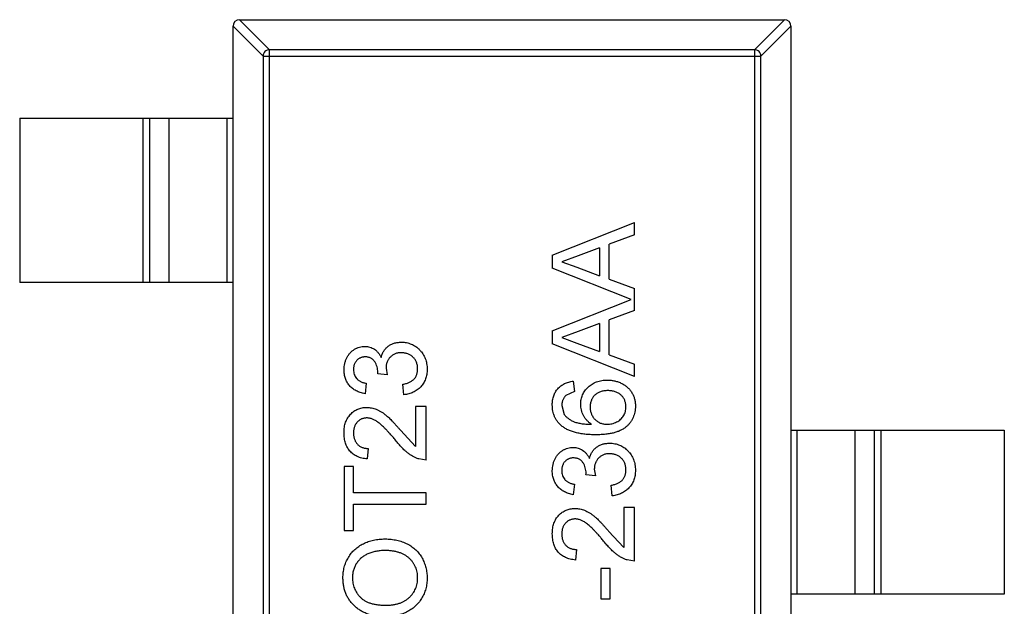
# Model space of a CAD drawing. Header units: inches. Extents: x -39 to 331, y -154 to 45.
# Tile 53 of 120: x 36.17 to 39.17, y -39 to -37.21. Entities that reach past the tile are written whole.
import ezdxf

# ---------------------------------------------------------------- set-up
doc = ezdxf.new("R2010")
doc.units = ezdxf.units.IN
doc.header["$LTSCALE"] = 1.21
doc.header["$MEASUREMENT"] = 0
doc.layers.get('0').update_dxf_attribs({"linetype": 'CONTINUOUS'})

msp = doc.modelspace()

# ---------------------------------------------------------------- linework, layer by layer
at = {"color": 6, "linetype": 'Continuous'}
for p, q in [((36.8394, -37.2121), (36.9308, -37.3035)), ((36.8397, -37.2121), (38.4997, -37.2121)), ((38.4086, -37.3035), (38.5, -37.2121)), ((36.9111, -37.3232), (36.8197, -37.2318)), ((36.8197, -40.1921), (36.8197, -37.2321)), ((38.5197, -37.2318), (38.4283, -37.3232)), ((38.5197, -37.2321), (38.5197, -40.1921)), ((36.9308, -40.1207), (36.9308, -37.3035)), ((38.4086, -37.3035), (36.9308, -37.3035)), ((38.4086, -37.3035), (38.4086, -40.1207)), ((36.9111, -37.3232), (36.9111, -40.101)), ((36.9111, -37.3232), (38.4283, -37.3232)), ((38.4283, -40.101), (38.4283, -37.3232)), ((36.1697, -37.5121), (36.1697, -38.0121)), ((36.1697, -37.5121), (36.8197, -37.5121)), ((36.5459, -38.0121), (36.5459, -37.5121)), ((36.5657, -37.5121), (36.5657, -38.0121)), ((36.6237, -37.5121), (36.6237, -38.0121)), ((36.8019, -38.0121), (36.8019, -37.5121)), ((37.7925, -37.9294), (38.0425, -37.8301)), ((38.0425, -37.8675), (38.0425, -37.8301)), ((38.0425, -37.8675), (37.9656, -37.8959)), ((37.9367, -37.9066), (37.871, -37.9309)), ((37.9367, -37.9066), (37.9367, -37.9919)), ((37.9656, -38.0025), (37.9656, -37.8959)), ((37.7925, -37.9294), (37.7925, -37.9691)), ((37.871, -37.9309), (37.8214, -37.9492)), ((37.8214, -37.9492), (37.8675, -37.9663)), ((38.0331, -38.0646), (37.7925, -37.9691)), ((37.8675, -37.9663), (37.9367, -37.9919)), ((37.9656, -38.0025), (38.0425, -38.031)), ((36.8197, -38.0121), (36.1697, -38.0121)), ((38.0425, -38.0983), (38.0425, -38.031)), ((37.7925, -38.1601), (38.0331, -38.0646)), ((38.0425, -38.0983), (37.9656, -38.1267)), ((37.9656, -38.2333), (37.9656, -38.1267)), ((37.9367, -38.1373), (37.871, -38.1616)), ((37.9367, -38.1373), (37.9367, -38.2227)), ((37.7925, -38.1601), (37.7925, -38.1999)), ((37.871, -38.1616), (37.8214, -38.18)), ((37.8214, -38.18), (37.8675, -38.1971)), ((38.0425, -38.2991), (37.7925, -38.1999)), ((37.8675, -38.1971), (37.9367, -38.2227)), ((37.9656, -38.2333), (38.0425, -38.2617)), ((37.2859, -38.2734), (37.2893, -38.2941)), ((38.0425, -38.2991), (38.0425, -38.2617)), ((37.2605, -38.2908), (37.2608, -38.2862)), ((37.2893, -38.2941), (37.2605, -38.2908)), ((37.2252, -38.3194), (37.222, -38.3515)), ((37.3406, -38.3547), (37.3374, -38.3226)), ((37.8566, -38.313), (37.8598, -38.3451)), ((37.8598, -38.3451), (37.8342, -38.3566)), ((37.3758, -38.3899), (37.3758, -38.5122)), ((37.4079, -38.3899), (37.3758, -38.3899)), ((37.4079, -38.5534), (37.4079, -38.3899)), ((37.8214, -38.3873), (37.8288, -38.4146)), ((37.3295, -38.4625), (37.3758, -38.5122)), ((38.5197, -38.4621), (39.1697, -38.4621)), ((38.5375, -38.4621), (38.5375, -38.9621)), ((38.7158, -38.9621), (38.7158, -38.4621)), ((38.7738, -38.9621), (38.7738, -38.4621)), ((38.7936, -38.4621), (38.7936, -38.9621)), ((39.1697, -38.4621), (39.1697, -38.9621)), ((37.2316, -38.5181), (37.2284, -38.5502)), ((37.1579, -38.5726), (37.1579, -38.7681)), ((37.1867, -38.5726), (37.1579, -38.5726)), ((37.1867, -38.6528), (37.1867, -38.5726)), ((37.4079, -38.5534), (37.3857, -38.55)), ((37.8951, -38.5985), (37.8954, -38.5939)), ((37.9239, -38.6018), (37.8951, -38.5985)), ((37.9205, -38.581), (37.9239, -38.6018)), ((37.8598, -38.6271), (37.8566, -38.6592)), ((37.9752, -38.6624), (37.972, -38.6303)), ((37.4079, -38.6528), (37.1867, -38.6528)), ((37.4079, -38.688), (37.4079, -38.6528)), ((37.1867, -38.7681), (37.1867, -38.688)), ((37.1867, -38.688), (37.4079, -38.688)), ((38.0105, -38.6976), (38.0105, -38.8199)), ((38.0425, -38.6976), (38.0105, -38.6976)), ((38.0425, -38.8611), (38.0425, -38.6976)), ((37.1579, -38.7681), (37.1867, -38.7681)), ((37.9641, -38.7702), (38.0105, -38.8199)), ((37.8662, -38.8258), (37.863, -38.8579)), ((38.0425, -38.8611), (38.0203, -38.8577)), ((37.94, -38.8835), (37.94, -38.9765)), ((37.9688, -38.8835), (37.94, -38.8835)), ((37.9688, -38.9765), (37.9688, -38.8835)), ((39.1697, -38.9621), (38.5197, -38.9621)), ((37.94, -38.9765), (37.9688, -38.9765))]:
    msp.add_line(p, q, dxfattribs=at)
for centre, start, end in [((36.8397, -37.2321), 90, 180), ((38.4997, -37.2321), 0, 90)]:
    msp.add_arc(centre, 0.02, start, end, dxfattribs=at)
for points, knots in [([(36.9308, -37.3035), (36.9283, -37.3036), (36.9232, -37.3047), (36.9168, -37.3091), (36.9124, -37.3156), (36.9112, -37.3207), (36.9111, -37.3232)], [0, 0, 0, 0, 0.249032, 0.5, 0.750968, 1, 1, 1, 1]), ([(38.4283, -37.3232), (38.4282, -37.3207), (38.4271, -37.3156), (38.4227, -37.3091), (38.4162, -37.3047), (38.4111, -37.3036), (38.4086, -37.3035)], [0, 0, 0, 0, 0.249032, 0.5, 0.750968, 1, 1, 1, 1]), ([(37.1579, -38.2784), (37.158, -38.2751), (37.1582, -38.2687), (37.1599, -38.2593), (37.1626, -38.2503), (37.1663, -38.2417), (37.1709, -38.2338), (37.1764, -38.2268), (37.1827, -38.2208), (37.1898, -38.216), (37.1973, -38.2121), (37.2051, -38.2093), (37.2132, -38.2076), (37.2187, -38.2074), (37.2215, -38.2072)], [0, 0, 0, 0, 0.092054, 0.181008, 0.26913, 0.357137, 0.443549, 0.526433, 0.607453, 0.688385, 0.767854, 0.845531, 0.922529, 1, 1, 1, 1]), ([(37.2215, -38.2072), (37.224, -38.2074), (37.2292, -38.2076), (37.2367, -38.2092), (37.2438, -38.212), (37.2505, -38.2157), (37.2567, -38.2206), (37.2622, -38.2265), (37.2672, -38.2335), (37.2697, -38.2387), (37.271, -38.2414)], [0, 0, 0, 0, 0.121951, 0.240787, 0.35855, 0.479066, 0.601519, 0.727551, 0.859932, 1, 1, 1, 1]), ([(37.271, -38.2414), (37.2715, -38.2396), (37.2724, -38.236), (37.2742, -38.231), (37.2764, -38.2262), (37.2788, -38.2217), (37.2817, -38.2176), (37.2848, -38.2137), (37.2884, -38.2101), (37.2923, -38.2069), (37.2964, -38.2039), (37.3009, -38.2014), (37.3055, -38.1993), (37.3105, -38.1974), (37.3157, -38.1961), (37.3211, -38.1952), (37.3268, -38.1945), (37.3307, -38.1945), (37.3327, -38.1944)], [0, 0, 0, 0, 0.065828, 0.128938, 0.190858, 0.251186, 0.310974, 0.37005, 0.429672, 0.489507, 0.549975, 0.610075, 0.670915, 0.732909, 0.796711, 0.861825, 0.929892, 1, 1, 1, 1]), ([(37.3327, -38.1944), (37.3354, -38.1945), (37.3407, -38.1946), (37.3484, -38.1957), (37.3559, -38.1976), (37.363, -38.2002), (37.3699, -38.2034), (37.3764, -38.2075), (37.3826, -38.2123), (37.3884, -38.2177), (37.3938, -38.2237), (37.3984, -38.2302), (37.4023, -38.237), (37.4055, -38.2442), (37.408, -38.2518), (37.4099, -38.2598), (37.4109, -38.2682), (37.411, -38.274), (37.4111, -38.2769)], [0, 0, 0, 0, 0.063503, 0.124805, 0.18492, 0.244376, 0.303775, 0.364133, 0.425376, 0.488388, 0.551743, 0.61386, 0.67564, 0.737737, 0.800417, 0.864658, 0.930985, 1, 1, 1, 1]), ([(37.2225, -38.2393), (37.2212, -38.2393), (37.2187, -38.2394), (37.2151, -38.2399), (37.2117, -38.2407), (37.2084, -38.2419), (37.2052, -38.2434), (37.2023, -38.2453), (37.1994, -38.2474), (37.1969, -38.2499), (37.1945, -38.2527), (37.1924, -38.2556), (37.1906, -38.2588), (37.1893, -38.2621), (37.1881, -38.2657), (37.1873, -38.2694), (37.1868, -38.2733), (37.1868, -38.276), (37.1867, -38.2774)], [0, 0, 0, 0, 0.065093, 0.127304, 0.188122, 0.247131, 0.306077, 0.365678, 0.426103, 0.487841, 0.550317, 0.611805, 0.672737, 0.734883, 0.79768, 0.862475, 0.929775, 1, 1, 1, 1]), ([(37.2608, -38.2862), (37.2607, -38.2832), (37.2605, -38.2774), (37.2586, -38.269), (37.2558, -38.261), (37.2523, -38.2549), (37.2491, -38.2503), (37.2462, -38.2474), (37.243, -38.2448), (37.2395, -38.2428), (37.2357, -38.2412), (37.2316, -38.2401), (37.2271, -38.2394), (37.2241, -38.2393), (37.2225, -38.2393)], [0, 0, 0, 0, 0.129789, 0.254605, 0.378435, 0.50292, 0.565018, 0.624848, 0.683448, 0.742765, 0.802757, 0.86522, 0.930779, 1, 1, 1, 1]), ([(37.3324, -38.2265), (37.3308, -38.2265), (37.3275, -38.2266), (37.3228, -38.2272), (37.3183, -38.2282), (37.314, -38.2297), (37.3099, -38.2316), (37.306, -38.2338), (37.3024, -38.2366), (37.299, -38.2397), (37.2959, -38.243), (37.2933, -38.2467), (37.291, -38.2506), (37.2891, -38.2547), (37.2877, -38.2591), (37.2866, -38.2636), (37.286, -38.2684), (37.2859, -38.2717), (37.2859, -38.2734)], [0, 0, 0, 0, 0.067051, 0.13118, 0.193722, 0.254499, 0.314763, 0.375117, 0.436023, 0.498297, 0.560571, 0.621619, 0.681973, 0.742853, 0.804272, 0.867473, 0.932273, 1, 1, 1, 1]), ([(37.3823, -38.2758), (37.3822, -38.2739), (37.3822, -38.2704), (37.3814, -38.2652), (37.3804, -38.2603), (37.3787, -38.2556), (37.3767, -38.2513), (37.3743, -38.2472), (37.3713, -38.2434), (37.368, -38.2399), (37.3643, -38.2368), (37.3604, -38.234), (37.3562, -38.2317), (37.3519, -38.2297), (37.3473, -38.2283), (37.3426, -38.2273), (37.3376, -38.2266), (37.3342, -38.2265), (37.3324, -38.2265)], [0, 0, 0, 0, 0.069461, 0.135658, 0.19962, 0.261651, 0.322053, 0.38234, 0.443223, 0.50493, 0.56682, 0.6276, 0.687476, 0.747351, 0.808174, 0.870133, 0.933721, 1, 1, 1, 1]), ([(37.222, -38.3515), (37.2195, -38.351), (37.2147, -38.35), (37.2076, -38.348), (37.2011, -38.3455), (37.1949, -38.3426), (37.1892, -38.3393), (37.1839, -38.3355), (37.179, -38.3313), (37.1746, -38.3267), (37.1706, -38.3217), (37.1672, -38.3164), (37.1644, -38.3108), (37.162, -38.3049), (37.1601, -38.2987), (37.1589, -38.2921), (37.158, -38.2853), (37.1579, -38.2807), (37.1579, -38.2784)], [0, 0, 0, 0, 0.071036, 0.139343, 0.204958, 0.268332, 0.330129, 0.390664, 0.450861, 0.510587, 0.570374, 0.629455, 0.687994, 0.747581, 0.807839, 0.870034, 0.93381, 1, 1, 1, 1]), ([(37.1867, -38.2774), (37.1869, -38.28), (37.1871, -38.2852), (37.1889, -38.2926), (37.1919, -38.2994), (37.1955, -38.3043), (37.1989, -38.3079), (37.2018, -38.3103), (37.2049, -38.3124), (37.2084, -38.3143), (37.2122, -38.316), (37.2162, -38.3175), (37.2206, -38.3186), (37.2237, -38.3191), (37.2252, -38.3194)], [0, 0, 0, 0, 0.127797, 0.246795, 0.362284, 0.477652, 0.536237, 0.59559, 0.656344, 0.719085, 0.784349, 0.852876, 0.924551, 1, 1, 1, 1]), ([(37.3374, -38.3226), (37.3393, -38.3222), (37.343, -38.3214), (37.3484, -38.3198), (37.3533, -38.3181), (37.3578, -38.316), (37.3619, -38.314), (37.3656, -38.3116), (37.3689, -38.309), (37.3718, -38.3063), (37.3743, -38.3033), (37.3764, -38.3001), (37.3782, -38.2966), (37.3797, -38.2929), (37.3808, -38.2889), (37.3817, -38.2848), (37.3822, -38.2803), (37.3822, -38.2773), (37.3823, -38.2758)], [0, 0, 0, 0, 0.082566, 0.15976, 0.233155, 0.301356, 0.365752, 0.426437, 0.484185, 0.539549, 0.593156, 0.647048, 0.701446, 0.757, 0.81384, 0.873058, 0.934963, 1, 1, 1, 1]), ([(37.4111, -38.2769), (37.4111, -38.2795), (37.411, -38.2847), (37.4099, -38.2923), (37.4085, -38.2995), (37.4063, -38.3064), (37.4036, -38.313), (37.4001, -38.3191), (37.3962, -38.325), (37.3916, -38.3305), (37.3865, -38.3355), (37.381, -38.34), (37.3751, -38.3438), (37.369, -38.3472), (37.3624, -38.35), (37.3554, -38.3521), (37.3481, -38.3538), (37.3431, -38.3544), (37.3406, -38.3547)], [0, 0, 0, 0, 0.067794, 0.133464, 0.196934, 0.258481, 0.319787, 0.380431, 0.44099, 0.502867, 0.564806, 0.625526, 0.685604, 0.746041, 0.807347, 0.869717, 0.93379, 1, 1, 1, 1]), ([(37.8791, -38.3837), (37.8791, -38.3812), (37.8793, -38.3762), (37.8803, -38.3689), (37.8822, -38.3619), (37.8846, -38.3552), (37.8879, -38.3488), (37.8917, -38.3426), (37.8964, -38.3368), (37.9016, -38.3313), (37.9075, -38.3263), (37.9137, -38.3218), (37.9205, -38.3181), (37.9276, -38.3151), (37.9352, -38.3127), (37.9431, -38.311), (37.9515, -38.31), (37.9573, -38.3099), (37.9602, -38.3098)], [0, 0, 0, 0, 0.061347, 0.121203, 0.179863, 0.238152, 0.296252, 0.35519, 0.415676, 0.478379, 0.541524, 0.603977, 0.666513, 0.729491, 0.79371, 0.859736, 0.928449, 1, 1, 1, 1]), ([(37.9602, -38.3098), (37.964, -38.3099), (37.9717, -38.3102), (37.9829, -38.3122), (37.9937, -38.3153), (38.0023, -38.3191), (38.0089, -38.3226), (38.0135, -38.3256), (38.0178, -38.3288), (38.0219, -38.3321), (38.0256, -38.3358), (38.029, -38.3397), (38.0322, -38.3439), (38.035, -38.3482), (38.0375, -38.3528), (38.0397, -38.3574), (38.0416, -38.3623), (38.0431, -38.3673), (38.0443, -38.3725), (38.0451, -38.3778), (38.0456, -38.3833), (38.0457, -38.387), (38.0457, -38.3888)], [0, 0, 0, 0, 0.088899, 0.17544, 0.261633, 0.34801, 0.390819, 0.432814, 0.473776, 0.514166, 0.554107, 0.594121, 0.63362, 0.673585, 0.71348, 0.75336, 0.792891, 0.833007, 0.873643, 0.914893, 0.95695, 1, 1, 1, 1]), ([(37.7925, -38.3852), (37.7926, -38.3827), (37.7926, -38.3779), (37.7935, -38.3709), (37.7948, -38.3642), (37.7966, -38.3579), (37.7991, -38.3519), (37.802, -38.3462), (37.8055, -38.3409), (37.8095, -38.3359), (37.8139, -38.3314), (37.8188, -38.3273), (37.8241, -38.3237), (37.8298, -38.3206), (37.8359, -38.3179), (37.8425, -38.3157), (37.8494, -38.3141), (37.8542, -38.3134), (37.8566, -38.313)], [0, 0, 0, 0, 0.068499, 0.134572, 0.198208, 0.259784, 0.319951, 0.379508, 0.438814, 0.498497, 0.558182, 0.617438, 0.677522, 0.737959, 0.80033, 0.86409, 0.930622, 1, 1, 1, 1]), ([(37.8342, -38.3566), (37.8332, -38.3577), (37.8311, -38.3597), (37.8285, -38.3631), (37.8263, -38.3667), (37.8245, -38.3705), (37.8231, -38.3744), (37.8221, -38.3785), (37.8215, -38.3829), (37.8214, -38.3858), (37.8214, -38.3873)], [0, 0, 0, 0, 0.128545, 0.252818, 0.375212, 0.497113, 0.618546, 0.742222, 0.869458, 1, 1, 1, 1]), ([(37.9612, -38.3419), (37.9592, -38.3419), (37.9553, -38.342), (37.9495, -38.3426), (37.9441, -38.3436), (37.9391, -38.3452), (37.9343, -38.3471), (37.9299, -38.3494), (37.9258, -38.3522), (37.9221, -38.3554), (37.9188, -38.359), (37.9158, -38.3628), (37.9134, -38.367), (37.9114, -38.3715), (37.9098, -38.3764), (37.9087, -38.3815), (37.908, -38.3869), (37.9079, -38.3906), (37.9079, -38.3925)], [0, 0, 0, 0, 0.072229, 0.141252, 0.207439, 0.270245, 0.331238, 0.391254, 0.450152, 0.509008, 0.567734, 0.625726, 0.683708, 0.742407, 0.803094, 0.865865, 0.931379, 1, 1, 1, 1]), ([(38.0169, -38.3913), (38.0168, -38.3895), (38.0167, -38.386), (38.016, -38.3809), (38.0149, -38.376), (38.0132, -38.3714), (38.0111, -38.3671), (38.0085, -38.363), (38.0055, -38.3591), (38.0019, -38.3556), (37.998, -38.3523), (37.9938, -38.3496), (37.9892, -38.3471), (37.9842, -38.3452), (37.9789, -38.3437), (37.9733, -38.3426), (37.9674, -38.342), (37.9633, -38.3419), (37.9612, -38.3419)], [0, 0, 0, 0, 0.063965, 0.124854, 0.184383, 0.242748, 0.2999, 0.357059, 0.415719, 0.475258, 0.535508, 0.596291, 0.657728, 0.721052, 0.786261, 0.853834, 0.925318, 1, 1, 1, 1]), ([(37.1579, -38.4701), (37.158, -38.4672), (37.158, -38.4615), (37.159, -38.4533), (37.1606, -38.4456), (37.1627, -38.4383), (37.1655, -38.4315), (37.169, -38.4251), (37.173, -38.4192), (37.1776, -38.4138), (37.1827, -38.409), (37.1881, -38.4047), (37.1939, -38.4012), (37.1999, -38.3982), (37.2062, -38.3959), (37.2129, -38.3943), (37.2198, -38.3933), (37.2245, -38.3932), (37.2269, -38.3931)], [0, 0, 0, 0, 0.074712, 0.145539, 0.213339, 0.278615, 0.342094, 0.40389, 0.465063, 0.526577, 0.587328, 0.64638, 0.704345, 0.761672, 0.819418, 0.878039, 0.937796, 1, 1, 1, 1]), ([(37.2269, -38.3931), (37.2294, -38.3932), (37.2343, -38.3934), (37.2417, -38.3944), (37.2491, -38.3963), (37.2564, -38.3987), (37.2638, -38.402), (37.2713, -38.4063), (37.279, -38.4115), (37.2855, -38.4165), (37.291, -38.4212), (37.2955, -38.4254), (37.3002, -38.4302), (37.3055, -38.4354), (37.311, -38.4414), (37.3169, -38.4479), (37.3231, -38.455), (37.3273, -38.4599), (37.3295, -38.4625)], [0, 0, 0, 0, 0.057945, 0.116018, 0.174826, 0.234683, 0.296827, 0.364061, 0.436192, 0.51426, 0.556976, 0.604856, 0.657675, 0.715751, 0.77884, 0.847501, 0.921228, 1, 1, 1, 1]), ([(37.8209, -38.4492), (37.8186, -38.4472), (37.8142, -38.4432), (37.8084, -38.4364), (37.8034, -38.4292), (37.7995, -38.4214), (37.7963, -38.413), (37.7941, -38.4042), (37.7928, -38.3949), (37.7926, -38.3885), (37.7925, -38.3852)], [0, 0, 0, 0, 0.125625, 0.247619, 0.368528, 0.488104, 0.609878, 0.735382, 0.864448, 1, 1, 1, 1]), ([(37.912, -38.4444), (37.9094, -38.4425), (37.9042, -38.4388), (37.8974, -38.4323), (37.8916, -38.4252), (37.887, -38.4175), (37.8835, -38.4093), (37.8809, -38.4009), (37.8793, -38.3924), (37.8791, -38.3866), (37.8791, -38.3837)], [0, 0, 0, 0, 0.13549, 0.265229, 0.390778, 0.51542, 0.638317, 0.759642, 0.878902, 1, 1, 1, 1]), ([(37.9079, -38.3925), (37.9079, -38.3943), (37.908, -38.3978), (37.9087, -38.4029), (37.9098, -38.4079), (37.9114, -38.4126), (37.9134, -38.4171), (37.9158, -38.4214), (37.9188, -38.4255), (37.9221, -38.4294), (37.9258, -38.4329), (37.9298, -38.436), (37.9341, -38.4386), (37.9386, -38.4408), (37.9435, -38.4424), (37.9486, -38.4436), (37.954, -38.4443), (37.9576, -38.4444), (37.9595, -38.4444)], [0, 0, 0, 0, 0.064812, 0.127718, 0.189086, 0.249562, 0.309738, 0.370215, 0.431085, 0.493911, 0.55657, 0.617553, 0.678119, 0.739063, 0.801665, 0.864956, 0.93089, 1, 1, 1, 1]), ([(38.0457, -38.3888), (38.0456, -38.392), (38.0455, -38.3982), (38.0441, -38.4073), (38.0419, -38.4159), (38.0389, -38.424), (38.035, -38.4318), (38.0301, -38.4391), (38.0244, -38.4459), (38.0178, -38.4523), (38.0101, -38.458), (38.0013, -38.463), (37.9914, -38.4672), (37.9804, -38.4706), (37.9683, -38.4732), (37.955, -38.4751), (37.9406, -38.4763), (37.9306, -38.4764), (37.9255, -38.4765)], [0, 0, 0, 0, 0.056157, 0.110133, 0.162537, 0.213912, 0.265146, 0.31651, 0.369179, 0.423123, 0.479276, 0.538691, 0.601978, 0.670125, 0.74365, 0.82281, 0.908261, 1, 1, 1, 1]), ([(37.9595, -38.4444), (37.962, -38.4443), (37.967, -38.4442), (37.9744, -38.4428), (37.9817, -38.4406), (37.9886, -38.4376), (37.9951, -38.4338), (38.0008, -38.4294), (38.0057, -38.4243), (38.0098, -38.4187), (38.013, -38.4125), (38.0153, -38.4058), (38.0166, -38.3987), (38.0168, -38.3938), (38.0169, -38.3913)], [0, 0, 0, 0, 0.086177, 0.171222, 0.257573, 0.34515, 0.431508, 0.513644, 0.593539, 0.672806, 0.752058, 0.831493, 0.913823, 1, 1, 1, 1]), ([(37.2272, -38.4252), (37.2258, -38.4252), (37.2231, -38.4253), (37.219, -38.4259), (37.2151, -38.4268), (37.2115, -38.4283), (37.2079, -38.43), (37.2046, -38.4323), (37.2014, -38.4348), (37.1984, -38.4378), (37.1956, -38.441), (37.1933, -38.4446), (37.1912, -38.4483), (37.1896, -38.4524), (37.1883, -38.4566), (37.1874, -38.4611), (37.1869, -38.4659), (37.1868, -38.4691), (37.1867, -38.4708)], [0, 0, 0, 0, 0.061762, 0.121174, 0.179421, 0.236843, 0.294322, 0.353191, 0.412721, 0.474522, 0.537057, 0.599591, 0.662367, 0.725246, 0.790316, 0.857724, 0.927232, 1, 1, 1, 1]), ([(37.3144, -38.4924), (37.3117, -38.4892), (37.3065, -38.483), (37.2987, -38.4742), (37.2916, -38.4663), (37.2848, -38.4592), (37.2785, -38.4529), (37.2728, -38.4474), (37.2675, -38.4427), (37.2626, -38.4388), (37.258, -38.4356), (37.2535, -38.4328), (37.249, -38.4305), (37.2446, -38.4286), (37.2402, -38.427), (37.2358, -38.426), (37.2315, -38.4253), (37.2286, -38.4252), (37.2272, -38.4252)], [0, 0, 0, 0, 0.11141, 0.214526, 0.309417, 0.396087, 0.474284, 0.544374, 0.60642, 0.660582, 0.709794, 0.756451, 0.800767, 0.843168, 0.884295, 0.923885, 0.962359, 1, 1, 1, 1]), ([(37.8288, -38.4146), (37.8305, -38.4167), (37.8341, -38.421), (37.8406, -38.4266), (37.8483, -38.4316), (37.8554, -38.4352), (37.8618, -38.4378), (37.8673, -38.4395), (37.8733, -38.441), (37.88, -38.4422), (37.8872, -38.4431), (37.8949, -38.4439), (37.9033, -38.4443), (37.909, -38.4444), (37.912, -38.4444)], [0, 0, 0, 0, 0.088609, 0.181893, 0.280787, 0.38702, 0.444107, 0.506454, 0.574396, 0.647656, 0.726426, 0.811458, 0.90278, 1, 1, 1, 1]), ([(37.9255, -38.4765), (37.9225, -38.4765), (37.9167, -38.4764), (37.9082, -38.476), (37.9, -38.4756), (37.8921, -38.4748), (37.8844, -38.4739), (37.8772, -38.4727), (37.8701, -38.4713), (37.8635, -38.4697), (37.8571, -38.4679), (37.851, -38.4659), (37.8452, -38.4637), (37.8397, -38.4612), (37.8345, -38.4586), (37.8297, -38.4557), (37.8251, -38.4526), (37.8223, -38.4504), (37.8209, -38.4492)], [0, 0, 0, 0, 0.080034, 0.157854, 0.232564, 0.304731, 0.374384, 0.441663, 0.506048, 0.568692, 0.628715, 0.687238, 0.743227, 0.797567, 0.850239, 0.901629, 0.951067, 1, 1, 1, 1]), ([(37.2284, -38.5502), (37.2256, -38.5499), (37.2202, -38.5492), (37.2123, -38.5476), (37.205, -38.5454), (37.1981, -38.5427), (37.1918, -38.5394), (37.1859, -38.5356), (37.1807, -38.5311), (37.1759, -38.5262), (37.1716, -38.5208), (37.1679, -38.5148), (37.1648, -38.5085), (37.1623, -38.5016), (37.1603, -38.4944), (37.1589, -38.4867), (37.1581, -38.4785), (37.158, -38.4729), (37.1579, -38.4701)], [0, 0, 0, 0, 0.070675, 0.137493, 0.201473, 0.262869, 0.32255, 0.380737, 0.43822, 0.495487, 0.553484, 0.611346, 0.670644, 0.731587, 0.794183, 0.859445, 0.928208, 1, 1, 1, 1]), ([(37.1867, -38.4708), (37.1868, -38.4725), (37.1869, -38.4759), (37.1874, -38.4809), (37.1883, -38.4856), (37.1896, -38.4901), (37.1913, -38.4942), (37.1934, -38.4981), (37.1958, -38.5018), (37.1986, -38.5052), (37.2017, -38.5082), (37.2051, -38.5109), (37.2089, -38.5131), (37.2129, -38.5149), (37.2171, -38.5163), (37.2217, -38.5174), (37.2266, -38.518), (37.2299, -38.5181), (37.2316, -38.5181)], [0, 0, 0, 0, 0.070696, 0.138358, 0.20337, 0.2657, 0.327256, 0.386512, 0.445858, 0.505173, 0.56378, 0.622343, 0.680824, 0.739795, 0.800801, 0.864239, 0.930631, 1, 1, 1, 1]), ([(37.3857, -38.55), (37.3827, -38.549), (37.3768, -38.5468), (37.3682, -38.5424), (37.3596, -38.5373), (37.3527, -38.5323), (37.3471, -38.5277), (37.3427, -38.5239), (37.3383, -38.5196), (37.3337, -38.5149), (37.329, -38.5099), (37.3242, -38.5044), (37.3193, -38.4986), (37.3161, -38.4945), (37.3144, -38.4924)], [0, 0, 0, 0, 0.100388, 0.204407, 0.310686, 0.422157, 0.480685, 0.543238, 0.6095, 0.679555, 0.753841, 0.831641, 0.913813, 1, 1, 1, 1]), ([(37.7925, -38.5861), (37.7926, -38.5828), (37.7928, -38.5764), (37.7945, -38.567), (37.7972, -38.5579), (37.801, -38.5494), (37.8055, -38.5415), (37.811, -38.5345), (37.8174, -38.5285), (37.8244, -38.5237), (37.832, -38.5198), (37.8398, -38.517), (37.8478, -38.5153), (37.8533, -38.515), (37.8561, -38.5149)], [0, 0, 0, 0, 0.092054, 0.181008, 0.26913, 0.357137, 0.443549, 0.526433, 0.607453, 0.688385, 0.767854, 0.845531, 0.922529, 1, 1, 1, 1]), ([(37.8561, -38.5149), (37.8587, -38.515), (37.8638, -38.5153), (37.8713, -38.5169), (37.8784, -38.5197), (37.8851, -38.5234), (37.8913, -38.5283), (37.8969, -38.5342), (37.9018, -38.5412), (37.9043, -38.5464), (37.9056, -38.549)], [0, 0, 0, 0, 0.121951, 0.240787, 0.35855, 0.479066, 0.601519, 0.727551, 0.859932, 1, 1, 1, 1]), ([(37.9056, -38.549), (37.9061, -38.5472), (37.907, -38.5437), (37.9088, -38.5387), (37.911, -38.5339), (37.9134, -38.5294), (37.9163, -38.5253), (37.9195, -38.5214), (37.923, -38.5178), (37.9269, -38.5146), (37.931, -38.5116), (37.9355, -38.5091), (37.9402, -38.507), (37.9451, -38.5051), (37.9503, -38.5038), (37.9558, -38.5029), (37.9614, -38.5022), (37.9653, -38.5022), (37.9673, -38.5021)], [0, 0, 0, 0, 0.065828, 0.128938, 0.190858, 0.251186, 0.310974, 0.37005, 0.429672, 0.489507, 0.549975, 0.610075, 0.670915, 0.732909, 0.796711, 0.861825, 0.929892, 1, 1, 1, 1]), ([(37.9673, -38.5021), (37.97, -38.5022), (37.9753, -38.5023), (37.983, -38.5034), (37.9905, -38.5053), (37.9976, -38.5079), (38.0045, -38.5111), (38.011, -38.5152), (38.0172, -38.52), (38.023, -38.5254), (38.0284, -38.5314), (38.033, -38.5378), (38.0369, -38.5447), (38.0401, -38.5519), (38.0427, -38.5595), (38.0445, -38.5675), (38.0455, -38.5759), (38.0457, -38.5817), (38.0457, -38.5846)], [0, 0, 0, 0, 0.063503, 0.124805, 0.18492, 0.244376, 0.303775, 0.364133, 0.425376, 0.488388, 0.551743, 0.61386, 0.67564, 0.737737, 0.800417, 0.864658, 0.930985, 1, 1, 1, 1]), ([(37.8571, -38.547), (37.8558, -38.547), (37.8534, -38.5471), (37.8497, -38.5476), (37.8463, -38.5484), (37.843, -38.5496), (37.8398, -38.5511), (37.8369, -38.553), (37.8341, -38.5551), (37.8315, -38.5576), (37.8291, -38.5603), (37.827, -38.5633), (37.8252, -38.5665), (37.8239, -38.5698), (37.8227, -38.5734), (37.822, -38.5771), (37.8214, -38.581), (37.8214, -38.5837), (37.8214, -38.5851)], [0, 0, 0, 0, 0.065093, 0.127304, 0.188122, 0.247131, 0.306077, 0.365678, 0.426103, 0.487841, 0.550317, 0.611805, 0.672737, 0.734883, 0.79768, 0.862475, 0.929775, 1, 1, 1, 1]), ([(37.8954, -38.5939), (37.8953, -38.5909), (37.8951, -38.5851), (37.8933, -38.5767), (37.8904, -38.5687), (37.8869, -38.5625), (37.8837, -38.558), (37.8808, -38.5551), (37.8777, -38.5525), (37.8741, -38.5505), (37.8703, -38.5489), (37.8662, -38.5478), (37.8618, -38.5471), (37.8587, -38.547), (37.8571, -38.547)], [0, 0, 0, 0, 0.129789, 0.254605, 0.378435, 0.50292, 0.565018, 0.624848, 0.683448, 0.742765, 0.802757, 0.86522, 0.930779, 1, 1, 1, 1]), ([(37.967, -38.5342), (37.9654, -38.5342), (37.9622, -38.5343), (37.9574, -38.5349), (37.9529, -38.5359), (37.9486, -38.5374), (37.9445, -38.5393), (37.9406, -38.5415), (37.937, -38.5443), (37.9336, -38.5473), (37.9305, -38.5507), (37.9279, -38.5544), (37.9256, -38.5583), (37.9238, -38.5624), (37.9223, -38.5667), (37.9212, -38.5713), (37.9206, -38.5761), (37.9206, -38.5794), (37.9205, -38.581)], [0, 0, 0, 0, 0.067051, 0.13118, 0.193722, 0.254499, 0.314763, 0.375117, 0.436023, 0.498297, 0.560571, 0.621619, 0.681973, 0.742853, 0.804272, 0.867473, 0.932273, 1, 1, 1, 1]), ([(38.0169, -38.5834), (38.0168, -38.5816), (38.0168, -38.5781), (38.016, -38.5729), (38.015, -38.5679), (38.0134, -38.5633), (38.0113, -38.559), (38.0089, -38.5549), (38.006, -38.5511), (38.0026, -38.5476), (37.9989, -38.5445), (37.995, -38.5417), (37.9909, -38.5394), (37.9865, -38.5374), (37.982, -38.536), (37.9772, -38.5349), (37.9722, -38.5343), (37.9688, -38.5342), (37.967, -38.5342)], [0, 0, 0, 0, 0.069461, 0.135658, 0.19962, 0.261651, 0.322053, 0.38234, 0.443223, 0.50493, 0.56682, 0.6276, 0.687476, 0.747351, 0.808174, 0.870133, 0.933721, 1, 1, 1, 1]), ([(37.8566, -38.6592), (37.8541, -38.6587), (37.8493, -38.6577), (37.8423, -38.6557), (37.8357, -38.6532), (37.8295, -38.6503), (37.8238, -38.647), (37.8185, -38.6432), (37.8136, -38.639), (37.8092, -38.6344), (37.8053, -38.6294), (37.8019, -38.6241), (37.799, -38.6185), (37.7966, -38.6126), (37.7947, -38.6063), (37.7935, -38.5998), (37.7926, -38.593), (37.7926, -38.5884), (37.7925, -38.5861)], [0, 0, 0, 0, 0.071036, 0.139343, 0.204958, 0.268332, 0.330129, 0.390664, 0.450861, 0.510587, 0.570374, 0.629455, 0.687994, 0.747581, 0.807839, 0.870034, 0.93381, 1, 1, 1, 1]), ([(37.8214, -38.5851), (37.8215, -38.5877), (37.8217, -38.5929), (37.8235, -38.6003), (37.8266, -38.6071), (37.8301, -38.612), (37.8335, -38.6156), (37.8364, -38.618), (37.8395, -38.6201), (37.843, -38.622), (37.8468, -38.6237), (37.8509, -38.6252), (37.8552, -38.6263), (37.8583, -38.6268), (37.8598, -38.6271)], [0, 0, 0, 0, 0.127797, 0.246795, 0.362284, 0.477652, 0.536237, 0.59559, 0.656344, 0.719085, 0.784349, 0.852876, 0.924551, 1, 1, 1, 1]), ([(37.972, -38.6303), (37.9739, -38.6299), (37.9777, -38.6291), (37.983, -38.6275), (37.9879, -38.6258), (37.9924, -38.6237), (37.9966, -38.6217), (38.0002, -38.6193), (38.0035, -38.6167), (38.0064, -38.614), (38.0089, -38.611), (38.011, -38.6078), (38.0128, -38.6043), (38.0143, -38.6006), (38.0154, -38.5966), (38.0163, -38.5925), (38.0168, -38.588), (38.0169, -38.585), (38.0169, -38.5834)], [0, 0, 0, 0, 0.082566, 0.15976, 0.233155, 0.301356, 0.365752, 0.426437, 0.484185, 0.539549, 0.593156, 0.647048, 0.701446, 0.757, 0.81384, 0.873058, 0.934963, 1, 1, 1, 1]), ([(38.0457, -38.5846), (38.0457, -38.5872), (38.0456, -38.5924), (38.0446, -38.6), (38.0431, -38.6072), (38.0409, -38.6141), (38.0382, -38.6206), (38.0347, -38.6268), (38.0308, -38.6327), (38.0262, -38.6382), (38.0211, -38.6432), (38.0156, -38.6477), (38.0097, -38.6515), (38.0036, -38.6549), (37.997, -38.6577), (37.99, -38.6598), (37.9828, -38.6615), (37.9778, -38.6621), (37.9752, -38.6624)], [0, 0, 0, 0, 0.067794, 0.133464, 0.196934, 0.258481, 0.319787, 0.380431, 0.44099, 0.502867, 0.564806, 0.625526, 0.685604, 0.746041, 0.807347, 0.869717, 0.93379, 1, 1, 1, 1]), ([(37.7925, -38.7778), (37.7926, -38.7749), (37.7927, -38.7692), (37.7936, -38.761), (37.7952, -38.7533), (37.7973, -38.746), (37.8001, -38.7392), (37.8036, -38.7328), (37.8076, -38.7269), (37.8122, -38.7215), (37.8173, -38.7167), (37.8228, -38.7124), (37.8285, -38.7089), (37.8345, -38.7059), (37.8408, -38.7036), (37.8475, -38.702), (37.8544, -38.701), (37.8591, -38.7009), (37.8615, -38.7008)], [0, 0, 0, 0, 0.074712, 0.145539, 0.213339, 0.278615, 0.342094, 0.40389, 0.465063, 0.526577, 0.587328, 0.64638, 0.704345, 0.761672, 0.819418, 0.878039, 0.937796, 1, 1, 1, 1]), ([(37.8615, -38.7008), (37.864, -38.7009), (37.869, -38.701), (37.8764, -38.7021), (37.8837, -38.704), (37.891, -38.7064), (37.8984, -38.7097), (37.9059, -38.714), (37.9136, -38.7192), (37.9201, -38.7242), (37.9256, -38.7289), (37.9301, -38.7331), (37.9349, -38.7379), (37.9401, -38.7431), (37.9456, -38.7491), (37.9515, -38.7556), (37.9577, -38.7627), (37.9619, -38.7676), (37.9641, -38.7702)], [0, 0, 0, 0, 0.057945, 0.116018, 0.174826, 0.234683, 0.296827, 0.364061, 0.436192, 0.51426, 0.556976, 0.604856, 0.657675, 0.715751, 0.77884, 0.847501, 0.921228, 1, 1, 1, 1]), ([(37.8618, -38.7329), (37.8604, -38.7329), (37.8577, -38.733), (37.8536, -38.7336), (37.8497, -38.7345), (37.8461, -38.736), (37.8425, -38.7377), (37.8392, -38.74), (37.836, -38.7425), (37.833, -38.7455), (37.8302, -38.7487), (37.8279, -38.7523), (37.8258, -38.756), (37.8242, -38.7601), (37.8229, -38.7643), (37.822, -38.7688), (37.8215, -38.7736), (37.8214, -38.7768), (37.8214, -38.7785)], [0, 0, 0, 0, 0.061762, 0.121174, 0.179421, 0.236843, 0.294322, 0.353191, 0.412721, 0.474522, 0.537057, 0.599591, 0.662367, 0.725246, 0.790316, 0.857724, 0.927232, 1, 1, 1, 1]), ([(37.949, -38.8001), (37.9463, -38.7969), (37.9411, -38.7907), (37.9334, -38.7819), (37.9262, -38.7739), (37.9194, -38.7668), (37.9132, -38.7606), (37.9074, -38.7551), (37.9022, -38.7504), (37.8973, -38.7465), (37.8926, -38.7433), (37.8881, -38.7405), (37.8837, -38.7382), (37.8792, -38.7363), (37.8748, -38.7347), (37.8704, -38.7337), (37.8661, -38.733), (37.8632, -38.7329), (37.8618, -38.7329)], [0, 0, 0, 0, 0.11141, 0.214526, 0.309417, 0.396087, 0.474284, 0.544374, 0.60642, 0.660582, 0.709794, 0.756451, 0.800767, 0.843168, 0.884295, 0.923885, 0.962359, 1, 1, 1, 1]), ([(37.863, -38.8579), (37.8602, -38.8576), (37.8548, -38.8569), (37.8469, -38.8553), (37.8396, -38.8531), (37.8327, -38.8504), (37.8264, -38.8471), (37.8205, -38.8433), (37.8153, -38.8388), (37.8105, -38.8339), (37.8062, -38.8285), (37.8025, -38.8225), (37.7995, -38.8162), (37.7969, -38.8093), (37.7949, -38.8021), (37.7936, -38.7944), (37.7927, -38.7862), (37.7926, -38.7806), (37.7925, -38.7778)], [0, 0, 0, 0, 0.070675, 0.137493, 0.201473, 0.262869, 0.32255, 0.380737, 0.43822, 0.495487, 0.553484, 0.611346, 0.670644, 0.731587, 0.794183, 0.859445, 0.928208, 1, 1, 1, 1]), ([(37.8214, -38.7785), (37.8214, -38.7802), (37.8215, -38.7836), (37.822, -38.7886), (37.8229, -38.7933), (37.8242, -38.7977), (37.8259, -38.8019), (37.828, -38.8058), (37.8304, -38.8095), (37.8332, -38.8129), (37.8363, -38.8159), (37.8397, -38.8186), (37.8435, -38.8208), (37.8475, -38.8226), (37.8517, -38.824), (37.8563, -38.8251), (37.8612, -38.8257), (37.8645, -38.8258), (37.8662, -38.8258)], [0, 0, 0, 0, 0.070696, 0.138358, 0.20337, 0.2657, 0.327256, 0.386512, 0.445858, 0.505173, 0.56378, 0.622343, 0.680824, 0.739795, 0.800801, 0.864239, 0.930631, 1, 1, 1, 1]), ([(37.1547, -38.9122), (37.1547, -38.9094), (37.1548, -38.9038), (37.1556, -38.8955), (37.1569, -38.8874), (37.1587, -38.8796), (37.161, -38.8719), (37.1638, -38.8645), (37.1672, -38.8573), (37.171, -38.8503), (37.1753, -38.8436), (37.18, -38.8373), (37.1852, -38.8314), (37.1907, -38.8259), (37.1966, -38.8209), (37.203, -38.8162), (37.2097, -38.812), (37.2169, -38.8082), (37.2243, -38.8048), (37.232, -38.8019), (37.2399, -38.7994), (37.2481, -38.7973), (37.2566, -38.7958), (37.2653, -38.7946), (37.2742, -38.794), (37.2802, -38.7938), (37.2833, -38.7938)], [0, 0, 0, 0, 0.043099, 0.085587, 0.126908, 0.167967, 0.20845, 0.249025, 0.289281, 0.33001, 0.370598, 0.410466, 0.450033, 0.489688, 0.529116, 0.569037, 0.609703, 0.650759, 0.692509, 0.734219, 0.776707, 0.819552, 0.863351, 0.907839, 0.953334, 1, 1, 1, 1]), ([(37.2833, -38.7938), (37.2864, -38.7938), (37.2925, -38.7939), (37.3016, -38.7946), (37.3104, -38.7959), (37.319, -38.7975), (37.3273, -38.7997), (37.3354, -38.8022), (37.3432, -38.8054), (37.3508, -38.8089), (37.358, -38.8129), (37.3648, -38.8173), (37.3711, -38.8221), (37.377, -38.8273), (37.3824, -38.8329), (37.3873, -38.839), (37.3919, -38.8453), (37.3959, -38.8521), (37.3994, -38.8592), (37.4026, -38.8664), (37.4052, -38.8737), (37.4074, -38.8812), (37.409, -38.8888), (37.4102, -38.8965), (37.411, -38.9044), (37.4111, -38.9097), (37.4111, -38.9124)], [0, 0, 0, 0, 0.04756, 0.093962, 0.139112, 0.183626, 0.227457, 0.270703, 0.313611, 0.35626, 0.398366, 0.439557, 0.480045, 0.519888, 0.559658, 0.599421, 0.639208, 0.679668, 0.72002, 0.759859, 0.79956, 0.839199, 0.878956, 0.918794, 0.959083, 1, 1, 1, 1]), ([(38.0203, -38.8577), (38.0174, -38.8567), (38.0114, -38.8545), (38.0028, -38.8501), (37.9942, -38.845), (37.9873, -38.84), (37.9817, -38.8354), (37.9774, -38.8315), (37.9729, -38.8273), (37.9683, -38.8226), (37.9636, -38.8176), (37.9588, -38.8121), (37.9539, -38.8063), (37.9507, -38.8022), (37.949, -38.8001)], [0, 0, 0, 0, 0.100388, 0.204407, 0.310686, 0.422157, 0.480685, 0.543238, 0.6095, 0.679555, 0.753841, 0.831641, 0.913813, 1, 1, 1, 1]), ([(37.2831, -38.829), (37.2806, -38.8291), (37.2757, -38.8291), (37.2686, -38.8297), (37.2617, -38.8304), (37.255, -38.8315), (37.2485, -38.833), (37.2423, -38.8346), (37.2363, -38.8367), (37.2306, -38.839), (37.2252, -38.8417), (37.22, -38.8446), (37.2152, -38.8479), (37.2107, -38.8514), (37.2065, -38.8553), (37.2027, -38.8594), (37.1991, -38.8638), (37.1959, -38.8685), (37.1929, -38.8734), (37.1905, -38.8785), (37.1883, -38.8837), (37.1866, -38.8891), (37.1852, -38.8946), (37.1842, -38.9003), (37.1837, -38.9061), (37.1836, -38.91), (37.1835, -38.912)], [0, 0, 0, 0, 0.050852, 0.099752, 0.147438, 0.194086, 0.239171, 0.28334, 0.326577, 0.368936, 0.410572, 0.451051, 0.490877, 0.530044, 0.568937, 0.607578, 0.64642, 0.685679, 0.724799, 0.763513, 0.802173, 0.84074, 0.879649, 0.919071, 0.959098, 1, 1, 1, 1]), ([(37.3823, -38.9125), (37.3822, -38.9095), (37.382, -38.9037), (37.3808, -38.8952), (37.3787, -38.8871), (37.376, -38.8793), (37.3722, -38.872), (37.3679, -38.865), (37.3625, -38.8585), (37.3565, -38.8524), (37.3497, -38.8469), (37.3422, -38.8421), (37.3339, -38.8381), (37.3251, -38.8347), (37.3155, -38.8322), (37.3053, -38.8303), (37.2944, -38.8292), (37.2869, -38.8291), (37.2831, -38.829)], [0, 0, 0, 0, 0.061055, 0.119545, 0.176806, 0.232956, 0.288583, 0.344667, 0.401662, 0.46054, 0.520477, 0.581213, 0.643431, 0.707961, 0.775371, 0.846414, 0.921152, 1, 1, 1, 1]), ([(37.2862, -39.031), (37.2812, -39.0309), (37.2714, -39.0307), (37.2572, -39.0291), (37.2438, -39.0266), (37.2313, -39.0229), (37.2196, -39.0182), (37.2087, -39.0126), (37.1987, -39.0057), (37.1895, -38.998), (37.1814, -38.9894), (37.1742, -38.9802), (37.1681, -38.9703), (37.1632, -38.9599), (37.1594, -38.9488), (37.1567, -38.9371), (37.155, -38.9249), (37.1548, -38.9165), (37.1547, -38.9122)], [0, 0, 0, 0, 0.075226, 0.146575, 0.2145, 0.27953, 0.342403, 0.403496, 0.463762, 0.523864, 0.583252, 0.641302, 0.698898, 0.756295, 0.814628, 0.874325, 0.935783, 1, 1, 1, 1]), ([(37.1835, -38.912), (37.1836, -38.9148), (37.1837, -38.9204), (37.1849, -38.9285), (37.1868, -38.9364), (37.1893, -38.944), (37.1927, -38.9512), (37.1969, -38.9582), (37.2017, -38.9648), (37.2072, -38.9712), (37.2136, -38.9771), (37.2212, -38.9821), (37.2297, -38.9863), (37.2392, -38.9898), (37.2496, -38.9925), (37.2611, -38.9943), (37.2735, -38.9955), (37.2821, -38.9956), (37.2866, -38.9957)], [0, 0, 0, 0, 0.055943, 0.110382, 0.164048, 0.216759, 0.269601, 0.323009, 0.377581, 0.433449, 0.490922, 0.550625, 0.613117, 0.679861, 0.751358, 0.828261, 0.910795, 1, 1, 1, 1]), ([(37.4111, -38.9124), (37.4111, -38.9152), (37.411, -38.9209), (37.4101, -38.9294), (37.4089, -38.9376), (37.407, -38.9455), (37.4046, -38.9532), (37.4017, -38.9607), (37.3983, -38.968), (37.3943, -38.975), (37.3899, -38.9817), (37.3851, -38.9879), (37.3799, -38.9938), (37.3742, -38.9992), (37.3683, -39.0043), (37.3619, -39.0089), (37.3552, -39.0131), (37.3481, -39.0168), (37.3408, -39.0202), (37.3333, -39.023), (37.3257, -39.0255), (37.318, -39.0275), (37.3102, -39.0291), (37.3023, -39.0301), (37.2943, -39.0309), (37.2889, -39.0309), (37.2862, -39.031)], [0, 0, 0, 0, 0.044697, 0.088534, 0.131409, 0.173814, 0.215715, 0.257247, 0.298848, 0.340604, 0.382029, 0.42297, 0.463632, 0.504048, 0.544591, 0.584964, 0.626265, 0.667979, 0.709943, 0.751382, 0.792619, 0.833948, 0.875008, 0.916446, 0.957907, 1, 1, 1, 1]), ([(37.2866, -38.9957), (37.2902, -38.9957), (37.2973, -38.9955), (37.3075, -38.9943), (37.3172, -38.9925), (37.3263, -38.99), (37.3348, -38.9866), (37.3427, -38.9826), (37.3501, -38.9777), (37.3567, -38.9722), (37.3627, -38.9661), (37.368, -38.9595), (37.3724, -38.9526), (37.376, -38.9453), (37.3788, -38.9377), (37.3808, -38.9296), (37.382, -38.9212), (37.3822, -38.9155), (37.3823, -38.9125)], [0, 0, 0, 0, 0.075964, 0.148125, 0.217201, 0.2833, 0.347202, 0.4093, 0.470426, 0.531588, 0.591739, 0.650258, 0.707303, 0.764208, 0.821148, 0.879119, 0.938423, 1, 1, 1, 1])]:
    msp.add_open_spline(points, degree=3, knots=knots, dxfattribs=at)

doc.saveas('drawing.dxf')
